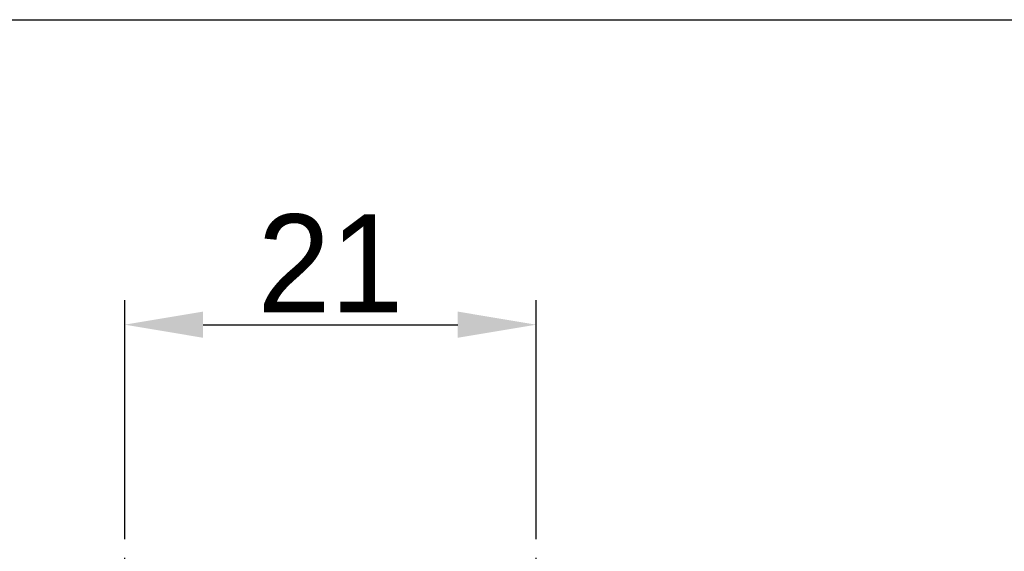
# Model space of a CAD drawing. Header units: millimetres. Extents: x 4880 to 5311, y 1675 to 1980.
# Tile 6 of 9: x 4998 to 5048, y 1953 to 1980. Entities that reach past the tile are written whole.
import ezdxf

# ---------------------------------------------------------------- set-up
doc = ezdxf.new("R2010")
doc.units = ezdxf.units.MM
doc.linetypes.add('CENTER', pattern=[50.8, 31.75, -6.35, 6.35, -6.35])
doc.layers.add('Center', color=1, linetype='CENTER')
doc.dimstyles.new('ISO-25', dxfattribs={"dimtxt": 2.5, "dimasz": 2.5, "dimexe": 1.25, "dimexo": 0.625, "dimtad": 1, "dimzin": 9, "dimdsep": 46, "dimtxsty": 'Standard', "dimcen": 2.5, "dimclrd": 2, "dimclre": 2, "dimclrt": 2, "dimadec": 0, "dimazin": 0, "dimtfac": 1, "dimtmove": 0, "dimatfit": 3, "dimfxl": 0, "dimarcsym": 0})

# ---------------------------------------------------------------- blocks, each defined once
blk = doc.blocks.new('A$C34BC19C4')
at = {"color": 0, "linetype": 'Continuous'}
blk.add_line((0, 604.8), (855.36, 604.8), dxfattribs=at)
blk = doc.blocks.new('A$C3210630A')
at = {"layer": 'Center'}
for p, q in [((10.787, -4.194), (10.787, 40.589)), ((31.787, -4.194), (31.787, 40.589))]:
    blk.add_line(p, q, dxfattribs=at)
blk = doc.blocks.new('*D97')
at = {"color": 2, "lineweight": -2, "transparency": 16777216}
for p, q in [((5003.278, 1953.134), (5003.278, 1965.314)), ((5024.278, 1953.134), (5024.278, 1965.314)), ((5007.278, 1964.064), (5020.278, 1964.064))]:
    blk.add_line(p, q, dxfattribs=at)
at = {"color": 2, "transparency": 16777216}
for points in [[(5007.278, 1964.731), (5007.278, 1963.397), (5003.278, 1964.064)], [(5020.278, 1964.731), (5020.278, 1963.397), (5024.278, 1964.064)]]:
    blk.add_solid(points, dxfattribs=at)
at = {"layer": 'Defpoints', "color": 0, "transparency": 16777216}
for p in [(5024.278, 1964.064), (5003.278, 1952.509), (5024.278, 1952.509)]:
    blk.add_point(p, dxfattribs=at)
at = {"color": 2, "transparency": 16777216, "insert": (5013.778, 1967.189), "char_height": 5, "attachment_point": 5}
blk.add_mtext('21', dxfattribs=at)

msp = doc.modelspace()

# ---------------------------------------------------------------- block references
at = {"xscale": 0.504, "yscale": 0.504, "zscale": 0.504}
msp.add_blockref('A$C34BC19C4', (4880.182, 1674.795), dxfattribs=at)
msp.add_blockref('A$C3210630A', (4992.491, 1911.921))

# ---------------------------------------------------------------- dimensions: what is measured, and where the dimension line sits
dim = msp.add_linear_dim(base=(5024.278, 1964.064), p1=(5003.278, 1952.509), p2=(5024.278, 1952.509), dimstyle='ISO-25', override={"dimtxt": 5, "dimasz": 4, "dimdec": 1, "dimtdec": 1, "dimfxl": 2.5, "dimtfillclr": 2})
dim.commit()
dim.dimension.update_dxf_attribs({"geometry": '*D97', "text_midpoint": (5013.778, 1967.189)})

doc.saveas('drawing.dxf')
